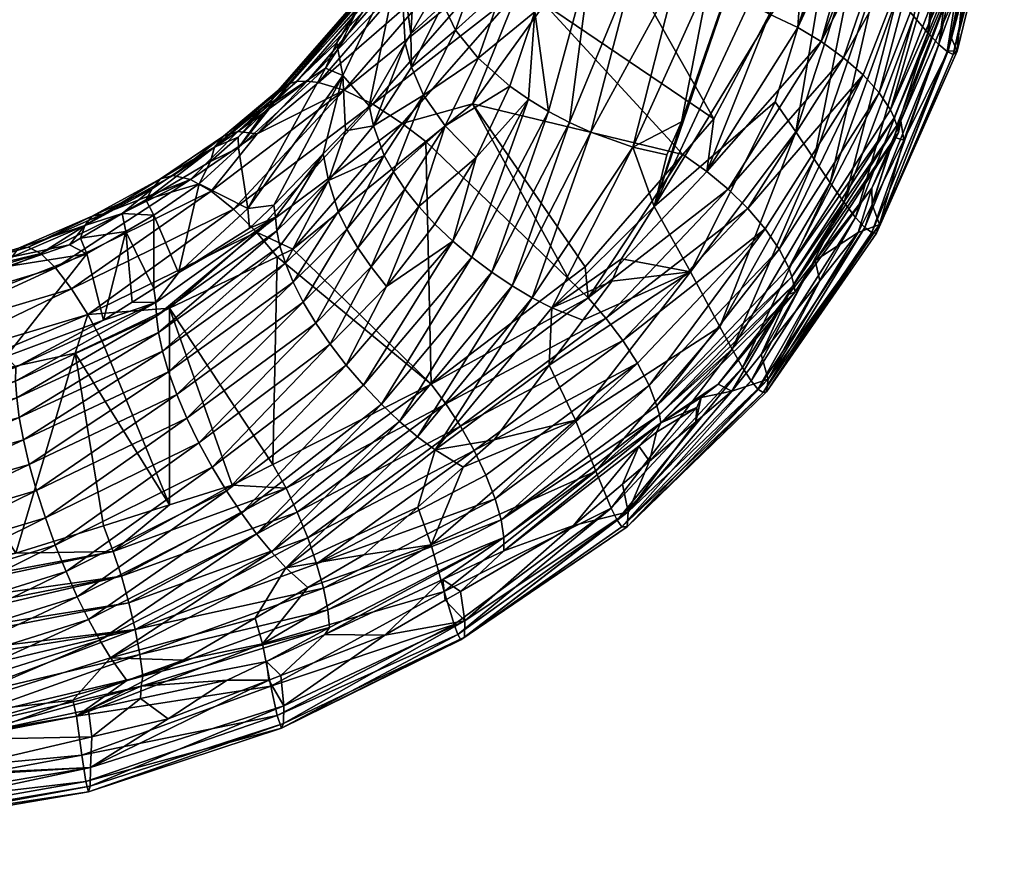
# Model space of a CAD drawing. Extents: x -0.025 to 0.025, y -0.183 to 0.024.
# Tile 6 of 256: x 0.008 to 0.019, y -0.183 to -0.174. Entities that reach past the tile are written whole.
import ezdxf

# ---------------------------------------------------------------- set-up
doc = ezdxf.new("R2010")
doc.units = 0
doc.layers.add('mesh', color=7, linetype='CONTINUOUS')

msp = doc.modelspace()

# ---------------------------------------------------------------- meshes
at = {"layer": 'mesh'}
mesh = msp.add_polyface(dxfattribs=at)
corners = [(0.01691, -0.172605, 0.161832), (0.016282, -0.174657, 0.16297), (0.016506, -0.174985, 0.163371), (0.016304, -0.171884, 0.161132), (0.015703, -0.172611, 0.161415), (0.015567, -0.173308, 0.161831), (0.015261, -0.174876, 0.162768), (0.015779, -0.17142, 0.160748), (0.017173, -0.172935, 0.162229), (0.016706, -0.175281, 0.1638), (0.016882, -0.175539, 0.164256), (0.017615, -0.173504, 0.163114), (0.017408, -0.173236, 0.162657), (0.017032, -0.175753, 0.164733), (0.017685, -0.168702, 0.160099), (0.017793, -0.17373, 0.163597), (0.015208, -0.173278, 0.161765), (0.014045, -0.174882, 0.162853), (0.014747, -0.173183, 0.161777), (0.014286, -0.173033, 0.161883), (0.014277, -0.174988, 0.162839), (0.014734, -0.175151, 0.162883), (0.016528, -0.173851, 0.169858), (0.016222, -0.173703, 0.169839), (0.016582, -0.173029, 0.169457), (0.017948, -0.172548, 0.168588), (0.017241, -0.174366, 0.169597), (0.017027, -0.174178, 0.169736), (0.01554, -0.175417, 0.170762), (0.016784, -0.174003, 0.169823), (0.015613, -0.174842, 0.170486), (0.015769, -0.175607, 0.17075), (0.017294, -0.172188, 0.168896), (0.017453, -0.172263, 0.168845), (0.017181, -0.172151, 0.168904), (0.01691, -0.17206, 0.168924), (0.01441, -0.172715, 0.169496), (0.014715, -0.171899, 0.169048), (0.013771, -0.173597, 0.170005), (0.015276, -0.17523, 0.170717), (0.014383, -0.171799, 0.16898), (0.014967, -0.175796, 0.163356), (0.01662, -0.172254, 0.161467), (0.014925, -0.17134, 0.160774), (0.0147, -0.171301, 0.160813), (0.015373, -0.1714, 0.160727), (0.015232, -0.171392, 0.16072), (0.014472, -0.171232, 0.160909), (0.017648, -0.172355, 0.168782)]
mesh.append_faces([[corners[k] for k in face] for face in [(0, 1, 2, 2), (3, 4, 5, 5), (6, 3, 5, 5), (3, 7, 4, 4), (8, 2, 9, 9), (8, 0, 2, 2), (10, 11, 12, 12), (10, 13, 11, 11), (12, 8, 9, 9), (14, 8, 12, 12), (15, 11, 13, 13), (16, 5, 4, 4), (17, 18, 19, 19), (20, 18, 17, 17), (20, 16, 18, 18), (21, 16, 20, 20), (21, 5, 16, 16), (6, 5, 21, 21), (22, 23, 24, 24), (25, 26, 27, 27), (28, 22, 29, 29), (28, 23, 22, 22), (28, 30, 23, 23), (31, 29, 27, 27), (31, 28, 29, 29), (29, 32, 33, 33), (22, 32, 29, 29), (22, 34, 32, 32), (24, 34, 22, 22), (24, 35, 34, 34), (23, 36, 37, 37), (30, 36, 23, 23), (30, 38, 36, 36), (39, 38, 30, 30), (37, 24, 23, 23), (37, 35, 24, 24), (40, 37, 36, 36), (6, 41, 3, 3), (41, 42, 3, 3), (41, 0, 42, 42), (41, 1, 0, 0), (18, 43, 44, 44), (45, 16, 4, 4), (45, 46, 16, 16), (16, 43, 18, 18), (46, 43, 16, 16), (18, 47, 19, 19), (44, 47, 18, 18), (27, 29, 48, 48), (29, 33, 48, 48)]])
mesh = msp.add_polyface(dxfattribs=at)
corners = [(0.018748, -0.172109, 0.165552), (0.018725, -0.17199, 0.166435), (0.018759, -0.171685, 0.166275), (0.018319, -0.173523, 0.16727), (0.018263, -0.174107, 0.16662), (0.018201, -0.173967, 0.167512), (0.018165, -0.174102, 0.167585), (0.018218, -0.174144, 0.165633), (0.018681, -0.17209, 0.164549), (0.018154, -0.17411, 0.165125), (0.0185, -0.171938, 0.163516), (0.017385, -0.176087, 0.166727), (0.017416, -0.175992, 0.167684), (0.017942, -0.173909, 0.1641), (0.017793, -0.17373, 0.163597), (0.017157, -0.175916, 0.165229), (0.018201, -0.171607, 0.162493), (0.018366, -0.171797, 0.162999), (0.018062, -0.174034, 0.164612), (0.017408, -0.173236, 0.162657), (0.017615, -0.173504, 0.163114), (0.018006, -0.171373, 0.162009), (0.017334, -0.176078, 0.166233), (0.018381, -0.173177, 0.167668), (0.018321, -0.173315, 0.167744), (0.018732, -0.171472, 0.166753), (0.017683, -0.175075, 0.168139), (0.01765, -0.174865, 0.168613), (0.017846, -0.170309, 0.167811), (0.017453, -0.172263, 0.168845), (0.017294, -0.172188, 0.168896), (0.018776, -0.170964, 0.166806), (0.018342, -0.173032, 0.167913), (0.018326, -0.172972, 0.168015), (0.01826, -0.172876, 0.168155), (0.018689, -0.170819, 0.167058), (0.017536, -0.174746, 0.169197), (0.017578, -0.174833, 0.169081), (0.017607, -0.174916, 0.168961), (0.017413, -0.174559, 0.169414), (0.017241, -0.174366, 0.169597), (0.017948, -0.172548, 0.168588), (0.018353, -0.170535, 0.16751), (0.017648, -0.172355, 0.168782), (0.018129, -0.172713, 0.168384), (0.017027, -0.174178, 0.169736)]
mesh.append_faces([[corners[k] for k in face] for face in [(0, 1, 2, 2), (0, 3, 1, 1), (4, 3, 0, 0), (4, 5, 3, 3), (6, 5, 4, 4), (0, 7, 4, 4), (0, 8, 7, 7), (9, 8, 10, 10), (9, 7, 8, 8), (11, 7, 9, 9), (11, 4, 7, 7), (12, 6, 4, 4), (13, 14, 15, 15), (16, 14, 13, 13), (17, 13, 18, 18), (17, 16, 13, 13), (19, 20, 21, 21), (16, 20, 14, 14), (16, 21, 20, 20), (18, 10, 17, 17), (18, 9, 10, 10), (22, 9, 18, 18), (23, 3, 24, 24), (23, 1, 3, 3), (25, 1, 23, 23), (25, 2, 1, 1), (24, 6, 26, 26), (24, 5, 6, 6), (3, 5, 24, 24), (26, 27, 24, 24), (28, 29, 30, 30), (31, 25, 23, 23), (31, 32, 33, 33), (23, 32, 31, 31), (33, 34, 35, 35), (32, 23, 24, 24), (27, 32, 24, 24), (33, 36, 34, 34), (33, 37, 36, 36), (32, 37, 33, 33), (32, 38, 37, 37), (27, 38, 32, 32), (39, 40, 41, 41), (42, 41, 43, 43), (42, 44, 41, 41), (35, 34, 44, 44), (45, 43, 41, 41), (39, 41, 44, 44), (36, 44, 34, 34), (36, 39, 44, 44)]])
mesh = msp.add_polyface(dxfattribs=at)
corners = [(0.011911, -0.174919, 0.164906), (0.012028, -0.175241, 0.164534), (0.012454, -0.174585, 0.164103), (0.012668, -0.173594, 0.164025), (0.012617, -0.173393, 0.164406), (0.012316, -0.173917, 0.164762), (0.012931, -0.172871, 0.163567), (0.012837, -0.172629, 0.163925), (0.012809, -0.172729, 0.163988), (0.013049, -0.174184, 0.163319), (0.013395, -0.174487, 0.163057), (0.013668, -0.17368, 0.162579), (0.01269, -0.17492, 0.163776), (0.013072, -0.173135, 0.163194), (0.013266, -0.172351, 0.162723), (0.013516, -0.172601, 0.162375), (0.012326, -0.174282, 0.164474), (0.012257, -0.174019, 0.164831), (0.012804, -0.173878, 0.163653), (0.01332, -0.173412, 0.162854), (0.013864, -0.172834, 0.162087), (0.014286, -0.173033, 0.161883), (0.013599, -0.17463, 0.162962), (0.013817, -0.174763, 0.162894), (0.014045, -0.174882, 0.162853), (0.012381, -0.172793, 0.166672), (0.015276, -0.17523, 0.170717), (0.012989, -0.174678, 0.170628), (0.013771, -0.173597, 0.170005), (0.012032, -0.173253, 0.168504), (0.012894, -0.171796, 0.167892), (0.012139, -0.173209, 0.168709), (0.011945, -0.173311, 0.168297), (0.012778, -0.171859, 0.167692), (0.012568, -0.172107, 0.167089), (0.012615, -0.172017, 0.167287), (0.011832, -0.173464, 0.167894), (0.011805, -0.173555, 0.167703), (0.013483, -0.173453, 0.16991), (0.012221, -0.174892, 0.170754), (0.014383, -0.171799, 0.16898), (0.01441, -0.172715, 0.169496), (0.01241, -0.173172, 0.169101), (0.013558, -0.171684, 0.168584), (0.012741, -0.173205, 0.169445), (0.011904, -0.174685, 0.170529), (0.013108, -0.173303, 0.169718), (0.011593, -0.174531, 0.170228), (0.013966, -0.171716, 0.168825), (0.012201, -0.173065, 0.166843), (0.012434, -0.172528, 0.16687), (0.012204, -0.1729, 0.167095)]
mesh.append_faces([[corners[k] for k in face] for face in [(0, 1, 2, 2), (3, 4, 5, 5), (6, 7, 8, 8), (9, 10, 11, 11), (9, 12, 10, 10), (2, 12, 9, 9), (3, 8, 4, 4), (3, 6, 8, 8), (13, 6, 3, 3), (13, 14, 6, 6), (15, 14, 13, 13), (16, 5, 17, 17), (16, 3, 5, 5), (18, 3, 16, 16), (18, 13, 3, 3), (19, 13, 18, 18), (19, 15, 13, 13), (20, 15, 19, 19), (0, 16, 17, 17), (2, 16, 0, 0), (2, 18, 16, 16), (9, 18, 2, 2), (9, 19, 18, 18), (11, 19, 9, 9), (11, 20, 19, 19), (21, 20, 11, 11), (22, 11, 10, 10), (23, 11, 22, 22), (23, 21, 11, 11), (24, 21, 23, 23), (25, 5, 4, 4), (26, 27, 28, 28), (29, 30, 31, 31), (32, 33, 29, 29), (34, 35, 36, 36), (36, 37, 34, 34), (38, 27, 39, 39), (38, 28, 27, 27), (40, 28, 38, 38), (40, 41, 28, 28), (42, 43, 44, 44), (45, 38, 39, 39), (46, 38, 45, 45), (46, 40, 38, 38), (44, 46, 47, 47), (44, 48, 46, 46), (49, 5, 25, 25), (49, 17, 5, 5), (49, 50, 51, 51), (25, 50, 49, 49)]])
mesh = msp.add_polyface(dxfattribs=at)
corners = [(0.011605, -0.174972, 0.16549), (0.011911, -0.174919, 0.164906), (0.011865, -0.174701, 0.165294), (0.012257, -0.174019, 0.164831), (0.011577, -0.174371, 0.166884), (0.010437, -0.175041, 0.168435), (0.01072, -0.17477, 0.16826), (0.010775, -0.174721, 0.168439), (0.010831, -0.174665, 0.168192), (0.012204, -0.1729, 0.167095), (0.011805, -0.173555, 0.167703), (0.011756, -0.173622, 0.167532), (0.012543, -0.172203, 0.166897), (0.010984, -0.174463, 0.169245), (0.011078, -0.174438, 0.169455), (0.010435, -0.174979, 0.169796), (0.012139, -0.173209, 0.168709), (0.012032, -0.173253, 0.168504), (0.010278, -0.17503, 0.169372), (0.010907, -0.174505, 0.169035), (0.011945, -0.173311, 0.168297), (0.010803, -0.174636, 0.168629), (0.010847, -0.174564, 0.168829), (0.010181, -0.175151, 0.168965), (0.011878, -0.173382, 0.168093), (0.011832, -0.173464, 0.167894), (0.012615, -0.172017, 0.167287), (0.012741, -0.173205, 0.169445), (0.011593, -0.174531, 0.170228), (0.011311, -0.174446, 0.169862), (0.01241, -0.173172, 0.169101), (0.012685, -0.171933, 0.16749), (0.012266, -0.173182, 0.16891), (0.011188, -0.174432, 0.169662), (0.010646, -0.175006, 0.170209), (0.013108, -0.173303, 0.169718), (0.011904, -0.174685, 0.170529), (0.011524, -0.174086, 0.167486), (0.012201, -0.173065, 0.166843), (0.011388, -0.174292, 0.167615), (0.010442, -0.17516, 0.168139), (0.011513, -0.174014, 0.16777)]
mesh.append_faces([[corners[k] for k in face] for face in [(0, 1, 2, 2), (1, 3, 2, 2), (2, 4, 0, 0), (5, 6, 7, 7), (6, 8, 7, 7), (9, 10, 11, 11), (9, 12, 10, 10), (13, 14, 15, 15), (13, 16, 14, 14), (17, 16, 13, 13), (18, 13, 15, 15), (19, 13, 18, 18), (19, 17, 13, 13), (20, 17, 19, 19), (21, 22, 23, 23), (21, 24, 22, 22), (25, 24, 21, 21), (25, 26, 24, 24), (25, 7, 10, 10), (21, 7, 25, 25), (21, 5, 7, 7), (23, 5, 21, 21), (27, 28, 29, 29), (30, 27, 29, 29), (22, 19, 23, 23), (22, 20, 19, 19), (24, 20, 22, 22), (24, 31, 20, 20), (32, 14, 16, 16), (33, 14, 32, 32), (33, 15, 14, 14), (34, 15, 33, 33), (28, 35, 36, 36), (30, 33, 32, 32), (29, 33, 30, 30), (29, 34, 33, 33), (28, 34, 29, 29), (37, 4, 38, 38), (2, 38, 4, 4), (3, 38, 2, 2), (4, 37, 39, 39), (39, 8, 40, 40), (39, 41, 8, 8), (37, 41, 39, 39), (37, 11, 41, 41), (38, 11, 37, 37), (38, 9, 11, 11), (10, 41, 11, 11), (7, 41, 10, 10), (7, 8, 41, 41)]])
mesh = msp.add_polyface(dxfattribs=at)
corners = [(0.017416, -0.175992, 0.167684), (0.017336, -0.175774, 0.168537), (0.017683, -0.175075, 0.168139), (0.017185, -0.176079, 0.168711), (0.015359, -0.176506, 0.164086), (0.016506, -0.174985, 0.163371), (0.016282, -0.174657, 0.16297), (0.01568, -0.177105, 0.164915), (0.016706, -0.175281, 0.1638), (0.018263, -0.174107, 0.16662), (0.017385, -0.176087, 0.166727), (0.018165, -0.174102, 0.167585), (0.017258, -0.176023, 0.165732), (0.017157, -0.175916, 0.165229), (0.016094, -0.177783, 0.166809), (0.017942, -0.173909, 0.1641), (0.017334, -0.176078, 0.166233), (0.01615, -0.17782, 0.167295), (0.018062, -0.174034, 0.164612), (0.015926, -0.177547, 0.165834), (0.017032, -0.175753, 0.164733), (0.016882, -0.175539, 0.164256), (0.01602, -0.177693, 0.166319), (0.015813, -0.177349, 0.165365), (0.017408, -0.173236, 0.162657), (0.017793, -0.17373, 0.163597), (0.018154, -0.17411, 0.165125), (0.016187, -0.177811, 0.167774), (0.016207, -0.177675, 0.168693), (0.016767, -0.176606, 0.169025), (0.017573, -0.175044, 0.168713), (0.01765, -0.174865, 0.168613), (0.017333, -0.175598, 0.169023), (0.016718, -0.176382, 0.169488), (0.016131, -0.177405, 0.169502), (0.016428, -0.176752, 0.169707), (0.015022, -0.178061, 0.170989), (0.016464, -0.17656, 0.17008), (0.016487, -0.176647, 0.169963), (0.016499, -0.176726, 0.169845), (0.017607, -0.174916, 0.168961), (0.017578, -0.174833, 0.169081), (0.017623, -0.174993, 0.168839), (0.01643, -0.176465, 0.170192), (0.017536, -0.174746, 0.169197), (0.017241, -0.174366, 0.169597), (0.016174, -0.17604, 0.170565), (0.015985, -0.175818, 0.170685), (0.017027, -0.174178, 0.169736), (0.015769, -0.175607, 0.17075), (0.016325, -0.17626, 0.170398), (0.017413, -0.174559, 0.169414)]
mesh.append_faces([[corners[k] for k in face] for face in [(0, 1, 2, 2), (0, 3, 1, 1), (4, 5, 6, 6), (7, 8, 5, 5), (0, 9, 10, 10), (2, 11, 0, 0), (12, 13, 14, 14), (15, 13, 12, 12), (16, 12, 17, 17), (18, 12, 16, 16), (18, 15, 12, 12), (19, 20, 21, 21), (19, 22, 20, 20), (21, 23, 19, 19), (21, 8, 23, 23), (24, 8, 21, 21), (13, 20, 22, 22), (25, 20, 13, 13), (16, 10, 26, 26), (27, 10, 16, 16), (27, 0, 10, 10), (28, 3, 0, 0), (29, 3, 28, 28), (2, 30, 31, 31), (1, 30, 2, 2), (1, 32, 30, 30), (3, 32, 1, 1), (3, 33, 32, 32), (29, 33, 3, 3), (34, 33, 29, 29), (34, 35, 33, 33), (36, 37, 38, 38), (39, 33, 35, 35), (32, 33, 39, 39), (40, 37, 41, 41), (40, 38, 37, 37), (42, 38, 40, 40), (43, 41, 37, 37), (44, 41, 43, 43), (31, 42, 40, 40), (30, 42, 31, 31), (45, 46, 47, 47), (48, 47, 49, 49), (48, 45, 47, 47), (42, 39, 38, 38), (42, 32, 39, 39), (30, 32, 42, 42), (50, 45, 51, 51), (50, 46, 45, 45), (43, 51, 44, 44), (43, 50, 51, 51)]])
mesh = msp.add_polyface(dxfattribs=at)
corners = [(0.009543, -0.17684, 0.166602), (0.009519, -0.17669, 0.166766), (0.009286, -0.176837, 0.166879), (0.011147, -0.176836, 0.165021), (0.009769, -0.177841, 0.16571), (0.009879, -0.1781, 0.165603), (0.011037, -0.176618, 0.165166), (0.009681, -0.177595, 0.165849), (0.010952, -0.176414, 0.165332), (0.009615, -0.177369, 0.166015), (0.010893, -0.176227, 0.165515), (0.009571, -0.177167, 0.1662), (0.010858, -0.17606, 0.165708), (0.009548, -0.17699, 0.166398), (0.010846, -0.175914, 0.165906), (0.00979, -0.176519, 0.166634), (0.009521, -0.175891, 0.168557), (0.010014, -0.175551, 0.168375), (0.010544, -0.175817, 0.166757), (0.010864, -0.176343, 0.171644), (0.010816, -0.178602, 0.172819), (0.009692, -0.176902, 0.172006), (0.009432, -0.175724, 0.168898), (0.010636, -0.176077, 0.17148), (0.009919, -0.175502, 0.170524), (0.009732, -0.175458, 0.170106), (0.010435, -0.174979, 0.169796), (0.010181, -0.175151, 0.168965), (0.009502, -0.175605, 0.169272), (0.009592, -0.175495, 0.169679), (0.010278, -0.17503, 0.169372), (0.011033, -0.176262, 0.171591), (0.008971, -0.175877, 0.170384), (0.010907, -0.174505, 0.169035), (0.010646, -0.175006, 0.170209), (0.010143, -0.175629, 0.170906), (0.008451, -0.176463, 0.171449), (0.008803, -0.17697, 0.172055), (0.010387, -0.175826, 0.17123), (0.011593, -0.174531, 0.170228), (0.008626, -0.176691, 0.171787), (0.010562, -0.176033, 0.166259), (0.010825, -0.175782, 0.166076), (0.011388, -0.174292, 0.167615), (0.010442, -0.17516, 0.168139), (0.010136, -0.175308, 0.16861), (0.010437, -0.175041, 0.168435), (0.01072, -0.17477, 0.16826), (0.010831, -0.174665, 0.168192)]
mesh.append_faces([[corners[k] for k in face] for face in [(0, 1, 2, 2), (3, 4, 5, 5), (6, 4, 3, 3), (6, 7, 4, 4), (8, 7, 6, 6), (8, 9, 7, 7), (10, 9, 8, 8), (10, 11, 9, 9), (12, 11, 10, 10), (12, 13, 11, 11), (14, 13, 12, 12), (14, 0, 13, 13), (15, 0, 14, 14), (15, 1, 0, 0), (15, 16, 1, 1), (15, 17, 16, 16), (18, 17, 15, 15), (19, 20, 21, 21), (17, 22, 16, 16), (23, 19, 21, 21), (24, 25, 26, 26), (22, 27, 28, 28), (27, 29, 28, 28), (30, 26, 25, 25), (23, 31, 19, 19), (32, 25, 24, 24), (29, 30, 25, 25), (27, 30, 29, 29), (27, 33, 30, 30), (34, 24, 26, 26), (35, 24, 34, 34), (35, 36, 24, 24), (37, 23, 21, 21), (38, 23, 37, 37), (39, 35, 34, 34), (38, 40, 35, 35), (37, 40, 38, 38), (14, 41, 15, 15), (14, 42, 41, 41), (41, 18, 15, 15), (18, 43, 44, 44), (18, 44, 17, 17), (18, 41, 42, 42), (17, 45, 22, 22), (44, 45, 17, 17), (44, 46, 45, 45), (44, 47, 46, 46), (48, 47, 44, 44), (45, 27, 22, 22), (27, 45, 46, 46)]])
mesh = msp.add_polyface(dxfattribs=at)
corners = [(0.01174, -0.176245, 0.164628), (0.011147, -0.176836, 0.165021), (0.011282, -0.177064, 0.164903), (0.012774, -0.176173, 0.163907), (0.01258, -0.175988, 0.163981), (0.012051, -0.176665, 0.164411), (0.011605, -0.174972, 0.16549), (0.011422, -0.175512, 0.165317), (0.011911, -0.174919, 0.164906), (0.011362, -0.175224, 0.165672), (0.0132, -0.176512, 0.163852), (0.011997, -0.177946, 0.164766), (0.012195, -0.178133, 0.164814), (0.012982, -0.176349, 0.163864), (0.011801, -0.177741, 0.164748), (0.011613, -0.177522, 0.164765), (0.011438, -0.177294, 0.164817), (0.010846, -0.175914, 0.165906), (0.010825, -0.175782, 0.166076), (0.010858, -0.17606, 0.165708), (0.010893, -0.176227, 0.165515), (0.010952, -0.176414, 0.165332), (0.012028, -0.175241, 0.164534), (0.011528, -0.17585, 0.164944), (0.011884, -0.176454, 0.164505), (0.012127, -0.17542, 0.164365), (0.012253, -0.175607, 0.164213), (0.01269, -0.17492, 0.163776), (0.011621, -0.176042, 0.164776), (0.011037, -0.176618, 0.165166), (0.012454, -0.174585, 0.164103), (0.012405, -0.175798, 0.164084), (0.010009, -0.178367, 0.165532), (0.009879, -0.1781, 0.165603), (0.011577, -0.174371, 0.166884), (0.011388, -0.174292, 0.167615), (0.010544, -0.175817, 0.166757), (0.011033, -0.176262, 0.171591), (0.01254, -0.177728, 0.172243), (0.010864, -0.176343, 0.171644), (0.01248, -0.17509, 0.170878), (0.012221, -0.174892, 0.170754), (0.012989, -0.174678, 0.170628), (0.010636, -0.176077, 0.17148), (0.011904, -0.174685, 0.170529), (0.010387, -0.175826, 0.17123), (0.011593, -0.174531, 0.170228), (0.010143, -0.175629, 0.170906)]
mesh.append_faces([[corners[k] for k in face] for face in [(0, 1, 2, 2), (3, 4, 5, 5), (6, 7, 8, 8), (9, 7, 6, 6), (10, 11, 12, 12), (13, 14, 11, 11), (3, 15, 14, 14), (5, 15, 3, 3), (5, 16, 15, 15), (17, 9, 18, 18), (19, 9, 17, 17), (19, 7, 9, 9), (20, 7, 19, 19), (20, 21, 7, 7), (7, 22, 8, 8), (7, 23, 22, 22), (21, 23, 7, 7), (24, 2, 16, 16), (25, 26, 27, 27), (25, 0, 26, 26), (28, 0, 25, 25), (28, 1, 0, 0), (29, 1, 28, 28), (30, 25, 27, 27), (22, 25, 30, 30), (22, 28, 25, 25), (23, 28, 22, 22), (23, 29, 28, 28), (21, 29, 23, 23), (5, 24, 16, 16), (5, 31, 24, 24), (4, 31, 5, 5), (24, 0, 2, 2), (24, 26, 0, 0), (31, 26, 24, 24), (31, 27, 26, 26), (2, 32, 16, 16), (1, 33, 2, 2), (34, 35, 36, 36), (34, 9, 6, 6), (34, 18, 9, 9), (36, 18, 34, 34), (37, 38, 39, 39), (37, 40, 38, 38), (41, 40, 37, 37), (41, 42, 40, 40), (43, 41, 37, 37), (44, 41, 43, 43), (45, 44, 43, 43), (46, 44, 45, 45), (45, 47, 46, 46)]])
mesh = msp.add_polyface(dxfattribs=at)
corners = [(0.015359, -0.176506, 0.164086), (0.014503, -0.176607, 0.163861), (0.014189, -0.177031, 0.164143), (0.014609, -0.176364, 0.163707), (0.013824, -0.177523, 0.16447), (0.01568, -0.177105, 0.164915), (0.016506, -0.174985, 0.163371), (0.015813, -0.177349, 0.165365), (0.016706, -0.175281, 0.1638), (0.014734, -0.175151, 0.162883), (0.015103, -0.175235, 0.162995), (0.015261, -0.174876, 0.162768), (0.013852, -0.176898, 0.163977), (0.0132, -0.176512, 0.163852), (0.012195, -0.178133, 0.164814), (0.01342, -0.176659, 0.163868), (0.012982, -0.176349, 0.163864), (0.011997, -0.177946, 0.164766), (0.012774, -0.176173, 0.163907), (0.011801, -0.177741, 0.164748), (0.01258, -0.175988, 0.163981), (0.013029, -0.175263, 0.163529), (0.012405, -0.175798, 0.164084), (0.013599, -0.17463, 0.162962), (0.013817, -0.174763, 0.162894), (0.014045, -0.174882, 0.162853), (0.014277, -0.174988, 0.162839), (0.013639, -0.176788, 0.163911), (0.01269, -0.17492, 0.163776), (0.013395, -0.174487, 0.163057), (0.014246, -0.176791, 0.17159), (0.014038, -0.176586, 0.171528), (0.014215, -0.176451, 0.171444), (0.01254, -0.177728, 0.172243), (0.016174, -0.17604, 0.170565), (0.014784, -0.177502, 0.171449), (0.014625, -0.177254, 0.171551), (0.015985, -0.175818, 0.170685), (0.014441, -0.177012, 0.171598), (0.015769, -0.175607, 0.17075), (0.015276, -0.17523, 0.170717), (0.015613, -0.174842, 0.170486), (0.01554, -0.175417, 0.170762), (0.01491, -0.177743, 0.171294), (0.016325, -0.17626, 0.170398), (0.014995, -0.177963, 0.171098), (0.01643, -0.176465, 0.170192), (0.012989, -0.174678, 0.170628), (0.01248, -0.17509, 0.170878), (0.014967, -0.175796, 0.163356), (0.016282, -0.174657, 0.16297)]
mesh.append_faces([[corners[k] for k in face] for face in [(0, 1, 2, 2), (0, 3, 1, 1), (2, 4, 0, 0), (5, 6, 0, 0), (7, 8, 5, 5), (9, 10, 11, 11), (1, 12, 2, 2), (1, 3, 12, 12), (13, 14, 15, 15), (16, 17, 13, 13), (18, 19, 16, 16), (20, 21, 22, 22), (18, 21, 20, 20), (18, 23, 21, 21), (16, 23, 18, 18), (16, 24, 23, 23), (13, 24, 16, 16), (13, 25, 24, 24), (15, 25, 13, 13), (15, 26, 25, 25), (27, 26, 15, 15), (27, 9, 26, 26), (12, 9, 27, 27), (21, 28, 22, 22), (21, 29, 28, 28), (23, 29, 21, 21), (30, 31, 32, 32), (30, 33, 31, 31), (34, 35, 36, 36), (37, 36, 38, 38), (37, 34, 36, 36), (39, 38, 30, 30), (39, 37, 38, 38), (40, 41, 42, 42), (30, 42, 39, 39), (30, 40, 42, 42), (32, 40, 30, 30), (43, 34, 44, 44), (43, 35, 34, 34), (45, 44, 46, 46), (32, 47, 40, 40), (31, 47, 32, 32), (31, 48, 47, 47), (33, 48, 31, 31), (10, 49, 11, 11), (49, 3, 0, 0), (0, 50, 49, 49), (9, 49, 10, 10), (12, 49, 9, 9), (3, 49, 12, 12)]])
mesh = msp.add_polyface(dxfattribs=at)
corners = [(0.008972, -0.177034, 0.167032), (0.009543, -0.17684, 0.166602), (0.009286, -0.176837, 0.166879), (0.009681, -0.177595, 0.165849), (0.008165, -0.178602, 0.166261), (0.009769, -0.177841, 0.16571), (0.008102, -0.178335, 0.166397), (0.009615, -0.177369, 0.166015), (0.008056, -0.178092, 0.166563), (0.009571, -0.177167, 0.1662), (0.008028, -0.177878, 0.166751), (0.009548, -0.17699, 0.166398), (0.008016, -0.177695, 0.166955), (0.008017, -0.177544, 0.167165), (0.008955, -0.177254, 0.172234), (0.009691, -0.179041, 0.173118), (0.008664, -0.177393, 0.172324), (0.008972, -0.179268, 0.173277), (0.008792, -0.17631, 0.168784), (0.008603, -0.176212, 0.169238), (0.007924, -0.17645, 0.169417), (0.008722, -0.176142, 0.169189), (0.009521, -0.175891, 0.168557), (0.009432, -0.175724, 0.168898), (0.009176, -0.175874, 0.169003), (0.008803, -0.17697, 0.172055), (0.008289, -0.176308, 0.171056), (0.008152, -0.176237, 0.170631), (0.008971, -0.175877, 0.170384), (0.007977, -0.176343, 0.169792), (0.008768, -0.176002, 0.169547), (0.009502, -0.175605, 0.169272), (0.008848, -0.175902, 0.169956), (0.008047, -0.176251, 0.170201), (0.009592, -0.175495, 0.169679), (0.006878, -0.17778, 0.172603), (0.009919, -0.175502, 0.170524), (0.008451, -0.176463, 0.171449), (0.009732, -0.175458, 0.170106), (0.008626, -0.176691, 0.171787), (0.010143, -0.175629, 0.170906), (0.006696, -0.177269, 0.172186), (0.009692, -0.176902, 0.172006), (0.006807, -0.177565, 0.172465), (0.007913, -0.177429, 0.16736), (0.007822, -0.17669, 0.168991), (0.009215, -0.176067, 0.168653), (0.009519, -0.17669, 0.166766)]
mesh.append_faces([[corners[k] for k in face] for face in [(0, 1, 2, 2), (3, 4, 5, 5), (3, 6, 4, 4), (7, 6, 3, 3), (7, 8, 6, 6), (9, 8, 7, 7), (9, 10, 8, 8), (11, 10, 9, 9), (11, 12, 10, 10), (1, 12, 11, 11), (1, 13, 12, 12), (0, 13, 1, 1), (14, 15, 16, 16), (15, 17, 16, 16), (18, 19, 20, 20), (21, 19, 18, 18), (22, 23, 24, 24), (25, 14, 16, 16), (26, 27, 28, 28), (19, 29, 20, 20), (19, 30, 29, 29), (21, 30, 19, 19), (24, 30, 21, 21), (24, 31, 30, 30), (23, 31, 24, 24), (32, 27, 33, 33), (32, 28, 27, 27), (34, 28, 32, 32), (30, 33, 29, 29), (30, 32, 33, 33), (31, 32, 30, 30), (31, 34, 32, 32), (35, 25, 16, 16), (26, 36, 37, 37), (28, 36, 26, 26), (34, 38, 28, 28), (39, 37, 40, 40), (39, 41, 37, 37), (25, 42, 14, 14), (25, 43, 39, 39), (0, 44, 13, 13), (44, 18, 45, 45), (0, 18, 44, 44), (0, 46, 18, 18), (2, 46, 0, 0), (47, 46, 2, 2), (47, 22, 46, 46), (46, 21, 18, 18), (46, 24, 21, 21), (18, 20, 45, 45), (22, 24, 46, 46)]])
mesh = msp.add_polyface(dxfattribs=at)
corners = [(0.016207, -0.177675, 0.168693), (0.016131, -0.177405, 0.169502), (0.016767, -0.176606, 0.169025), (0.015812, -0.177806, 0.169741), (0.014683, -0.179117, 0.169602), (0.01542, -0.178138, 0.169949), (0.014086, -0.179267, 0.170656), (0.014619, -0.178816, 0.170374), (0.015813, -0.177349, 0.165365), (0.014329, -0.178675, 0.165929), (0.014497, -0.179079, 0.166829), (0.01568, -0.177105, 0.164915), (0.014108, -0.178119, 0.165111), (0.015359, -0.176506, 0.164086), (0.013824, -0.177523, 0.16447), (0.017258, -0.176023, 0.165732), (0.016094, -0.177783, 0.166809), (0.01615, -0.17782, 0.167295), (0.017334, -0.176078, 0.166233), (0.016187, -0.177811, 0.167774), (0.014561, -0.179207, 0.167301), (0.01602, -0.177693, 0.166319), (0.015926, -0.177547, 0.165834), (0.014612, -0.17928, 0.167778), (0.014673, -0.179279, 0.168713), (0.017157, -0.175916, 0.165229), (0.017416, -0.175992, 0.167684), (0.016428, -0.176752, 0.169707), (0.015662, -0.17773, 0.170287), (0.015477, -0.177874, 0.170378), (0.014797, -0.178402, 0.170711), (0.015038, -0.178151, 0.170875), (0.014992, -0.178251, 0.170616), (0.016499, -0.176726, 0.169845), (0.014995, -0.177963, 0.171098), (0.016464, -0.17656, 0.17008), (0.015022, -0.178061, 0.170989), (0.01643, -0.176465, 0.170192), (0.013007, -0.178451, 0.172307), (0.014625, -0.177254, 0.171551), (0.014784, -0.177502, 0.171449), (0.016487, -0.176647, 0.169963), (0.013235, -0.178975, 0.172072), (0.01491, -0.177743, 0.171294), (0.016325, -0.17626, 0.170398), (0.0133, -0.179204, 0.171883), (0.014914, -0.178566, 0.170217), (0.01543, -0.177983, 0.170366)]
mesh.append_faces([[corners[k] for k in face] for face in [(0, 1, 2, 2), (0, 3, 1, 1), (4, 3, 0, 0), (4, 5, 3, 3), (6, 7, 4, 4), (8, 9, 10, 10), (11, 9, 8, 8), (11, 12, 9, 9), (13, 12, 11, 11), (13, 14, 12, 12), (15, 16, 17, 17), (18, 17, 19, 19), (20, 21, 22, 22), (20, 23, 21, 21), (22, 10, 20, 20), (22, 8, 10, 10), (17, 24, 19, 19), (17, 23, 24, 24), (16, 23, 17, 17), (16, 21, 23, 23), (25, 21, 16, 16), (0, 24, 4, 4), (0, 19, 24, 24), (0, 26, 19, 19), (3, 27, 1, 1), (3, 28, 27, 27), (29, 28, 3, 3), (30, 7, 6, 6), (3, 5, 29, 29), (31, 32, 30, 30), (31, 28, 29, 29), (33, 28, 31, 31), (33, 27, 28, 28), (34, 35, 36, 36), (37, 35, 34, 34), (38, 39, 40, 40), (41, 31, 36, 36), (41, 33, 31, 31), (42, 40, 43, 43), (34, 43, 44, 44), (45, 43, 34, 34), (46, 5, 4, 4), (4, 7, 46, 46), (46, 47, 5, 5), (30, 46, 7, 7), (32, 46, 30, 30), (47, 46, 32, 32), (29, 5, 47, 47), (47, 32, 31, 31), (31, 29, 47, 47)]])
mesh = msp.add_polyface(dxfattribs=at)
corners = [(0.00656, -0.177825, 0.167689), (0.006328, -0.177868, 0.167726), (0.006333, -0.178019, 0.167567), (0.004549, -0.178203, 0.168009), (0.008028, -0.177878, 0.166751), (0.006352, -0.178576, 0.16695), (0.008056, -0.178092, 0.166563), (0.006335, -0.178356, 0.167142), (0.008016, -0.177695, 0.166955), (0.006329, -0.17817, 0.167351), (0.008017, -0.177544, 0.167165), (0.00715, -0.177714, 0.167596), (0.008664, -0.177393, 0.172324), (0.008019, -0.179568, 0.173489), (0.006878, -0.17778, 0.172603), (0.006278, -0.176843, 0.170172), (0.006764, -0.176857, 0.169722), (0.007805, -0.176492, 0.169448), (0.006449, -0.176913, 0.169768), (0.006243, -0.176949, 0.169798), (0.004367, -0.177279, 0.170069), (0.006484, -0.176853, 0.171441), (0.00446, -0.177098, 0.17126), (0.006396, -0.176765, 0.171013), (0.004418, -0.177091, 0.170832), (0.006326, -0.176764, 0.170581), (0.004387, -0.177162, 0.170426), (0.006586, -0.177025, 0.17184), (0.008451, -0.176463, 0.171449), (0.006696, -0.177269, 0.172186), (0.008289, -0.176308, 0.171056), (0.006807, -0.177565, 0.172465), (0.008626, -0.176691, 0.171787), (0.0047, -0.177918, 0.172714), (0.004731, -0.178074, 0.172841), (0.007977, -0.176343, 0.169792), (0.007924, -0.17645, 0.169417), (0.008047, -0.176251, 0.170201), (0.008152, -0.176237, 0.170631), (0.008803, -0.17697, 0.172055), (0.004761, -0.178238, 0.172935), (0.007913, -0.177429, 0.16736), (0.004542, -0.178462, 0.16759), (0.004548, -0.178659, 0.167391), (0.007822, -0.17669, 0.168991), (0.006475, -0.177148, 0.16924), (0.006829, -0.177078, 0.169202), (0.004505, -0.177163, 0.171645)]
mesh.append_faces([[corners[k] for k in face] for face in [(0, 1, 2, 2), (1, 3, 2, 2), (4, 5, 6, 6), (4, 7, 5, 5), (8, 7, 4, 4), (8, 9, 7, 7), (10, 9, 8, 8), (10, 2, 9, 9), (11, 2, 10, 10), (11, 0, 2, 2), (12, 13, 14, 14), (15, 16, 17, 17), (15, 18, 16, 16), (15, 19, 18, 18), (20, 19, 15, 15), (21, 22, 23, 23), (24, 25, 23, 23), (25, 26, 15, 15), (27, 28, 29, 29), (30, 28, 27, 27), (31, 29, 32, 32), (31, 33, 29, 29), (34, 33, 31, 31), (35, 17, 36, 36), (35, 15, 17, 17), (37, 15, 35, 35), (37, 25, 15, 15), (38, 25, 37, 37), (38, 23, 25, 25), (30, 23, 38, 38), (30, 21, 23, 23), (27, 21, 30, 30), (14, 31, 39, 39), (14, 34, 31, 31), (40, 34, 14, 14), (11, 10, 41, 41), (2, 42, 9, 9), (43, 7, 9, 9), (41, 44, 11, 11), (0, 45, 1, 1), (11, 45, 0, 0), (11, 46, 45, 45), (44, 46, 11, 11), (45, 18, 19, 19), (45, 16, 18, 18), (46, 16, 45, 45), (44, 16, 46, 46), (44, 17, 16, 16), (44, 36, 17, 17), (27, 47, 21, 21)]])
mesh = msp.add_polyface(dxfattribs=at)
corners = [(0.012537, -0.179476, 0.166001), (0.011805, -0.179584, 0.165878), (0.011197, -0.179939, 0.166138), (0.012395, -0.179065, 0.165517), (0.010958, -0.179725, 0.16587), (0.010622, -0.180274, 0.166384), (0.010801, -0.179553, 0.165739), (0.009047, -0.180704, 0.166578), (0.010639, -0.179355, 0.165631), (0.008931, -0.180512, 0.166422), (0.010474, -0.179133, 0.165552), (0.00881, -0.18029, 0.166288), (0.01031, -0.17889, 0.165507), (0.008687, -0.18004, 0.166184), (0.010154, -0.178633, 0.1655), (0.008565, -0.179767, 0.166115), (0.010009, -0.178367, 0.165532), (0.008448, -0.179479, 0.166087), (0.009879, -0.1781, 0.165603), (0.00834, -0.179182, 0.166102), (0.009769, -0.177841, 0.16571), (0.008245, -0.178887, 0.166161), (0.012581, -0.178443, 0.164991), (0.012391, -0.1783, 0.164891), (0.012195, -0.178133, 0.164814), (0.011997, -0.177946, 0.164766), (0.011801, -0.177741, 0.164748), (0.011613, -0.177522, 0.164765), (0.011438, -0.177294, 0.164817), (0.011282, -0.177064, 0.164903), (0.010372, -0.178827, 0.172967), (0.010816, -0.178602, 0.172819), (0.010959, -0.178861, 0.172917), (0.0133, -0.179204, 0.171883), (0.011413, -0.180182, 0.172531), (0.011366, -0.179948, 0.172716), (0.01333, -0.179395, 0.171664), (0.011195, -0.1794, 0.172934), (0.013007, -0.178451, 0.172307), (0.011292, -0.179682, 0.172853), (0.012858, -0.178187, 0.172338), (0.011081, -0.179121, 0.172954), (0.012699, -0.177943, 0.172314), (0.01254, -0.177728, 0.172243), (0.013235, -0.178975, 0.172072), (0.009317, -0.180396, 0.173351), (0.009248, -0.180107, 0.173425), (0.009167, -0.179818, 0.173437), (0.009079, -0.179547, 0.173392), (0.009691, -0.179041, 0.173118), (0.008955, -0.177254, 0.172234), (0.009692, -0.176902, 0.172006), (0.010864, -0.176343, 0.171644)]
mesh.append_faces([[corners[k] for k in face] for face in [(0, 1, 2, 2), (3, 1, 0, 0), (4, 2, 1, 1), (3, 4, 1, 1), (4, 5, 2, 2), (6, 7, 4, 4), (8, 9, 6, 6), (10, 11, 8, 8), (12, 13, 10, 10), (14, 15, 12, 12), (16, 17, 14, 14), (18, 19, 16, 16), (20, 21, 18, 18), (22, 4, 3, 3), (23, 4, 22, 22), (23, 6, 4, 4), (24, 6, 23, 23), (24, 8, 6, 6), (25, 8, 24, 24), (25, 10, 8, 8), (26, 10, 25, 25), (26, 12, 10, 10), (27, 12, 26, 26), (27, 14, 12, 12), (28, 14, 27, 27), (28, 16, 14, 14), (29, 18, 16, 16), (30, 31, 32, 32), (33, 34, 35, 35), (33, 36, 34, 34), (37, 38, 39, 39), (37, 40, 38, 38), (41, 40, 37, 37), (41, 42, 40, 40), (32, 42, 41, 41), (32, 43, 42, 42), (31, 43, 32, 32), (35, 39, 44, 44), (45, 39, 35, 35), (45, 37, 39, 39), (46, 41, 37, 37), (47, 41, 46, 46), (47, 32, 41, 41), (48, 32, 47, 47), (48, 30, 32, 32), (49, 30, 48, 48), (50, 51, 49, 49), (51, 30, 49, 49), (51, 31, 30, 30), (52, 43, 31, 31)]])
mesh = msp.add_polyface(dxfattribs=at)
corners = [(0.014108, -0.178119, 0.165111), (0.013824, -0.177523, 0.16447), (0.013224, -0.178334, 0.165009), (0.012906, -0.180302, 0.170381), (0.014086, -0.179267, 0.170656), (0.014683, -0.179117, 0.169602), (0.012856, -0.179982, 0.171127), (0.01269, -0.180078, 0.17119), (0.012887, -0.178632, 0.165215), (0.012395, -0.179065, 0.165517), (0.012537, -0.179476, 0.166001), (0.012862, -0.18051, 0.168604), (0.014612, -0.17928, 0.167778), (0.014561, -0.179207, 0.167301), (0.01283, -0.180453, 0.168141), (0.014497, -0.179079, 0.166829), (0.014673, -0.179279, 0.168713), (0.0129, -0.180482, 0.169515), (0.012789, -0.180343, 0.167681), (0.012681, -0.179983, 0.166802), (0.014329, -0.178675, 0.165929), (0.013329, -0.179543, 0.17143), (0.012665, -0.179852, 0.17164), (0.014797, -0.178402, 0.170711), (0.012581, -0.178443, 0.164991), (0.013852, -0.176898, 0.163977), (0.014189, -0.177031, 0.164143), (0.013639, -0.176788, 0.163911), (0.012391, -0.1783, 0.164891), (0.01342, -0.176659, 0.163868), (0.012195, -0.178133, 0.164814), (0.01333, -0.179395, 0.171664), (0.015038, -0.178151, 0.170875), (0.014995, -0.177963, 0.171098), (0.015022, -0.178061, 0.170989), (0.0133, -0.179204, 0.171883), (0.013007, -0.178451, 0.172307), (0.014784, -0.177502, 0.171449), (0.013135, -0.178719, 0.172217), (0.012858, -0.178187, 0.172338), (0.014625, -0.177254, 0.171551), (0.014441, -0.177012, 0.171598), (0.012699, -0.177943, 0.172314), (0.014246, -0.176791, 0.17159), (0.01254, -0.177728, 0.172243), (0.011383, -0.18045, 0.172044), (0.013235, -0.178975, 0.172072), (0.011292, -0.179682, 0.172853), (0.01491, -0.177743, 0.171294), (0.011366, -0.179948, 0.172716)]
mesh.append_faces([[corners[k] for k in face] for face in [(0, 1, 2, 2), (3, 4, 5, 5), (3, 6, 4, 4), (7, 6, 3, 3), (8, 9, 10, 10), (11, 12, 13, 13), (13, 14, 11, 11), (13, 15, 14, 14), (16, 11, 17, 17), (16, 12, 11, 11), (5, 17, 3, 3), (5, 16, 17, 17), (15, 18, 14, 14), (15, 19, 18, 18), (20, 19, 15, 15), (20, 10, 19, 19), (0, 10, 20, 20), (0, 8, 10, 10), (2, 8, 0, 0), (21, 6, 22, 22), (21, 4, 6, 6), (23, 4, 21, 21), (6, 7, 22, 22), (24, 8, 2, 2), (1, 24, 2, 2), (25, 1, 26, 26), (25, 24, 1, 1), (27, 24, 25, 25), (27, 28, 24, 24), (29, 28, 27, 27), (29, 30, 28, 28), (24, 9, 8, 8), (31, 21, 22, 22), (32, 21, 31, 31), (32, 23, 21, 21), (33, 34, 35, 35), (36, 37, 38, 38), (39, 40, 36, 36), (41, 39, 42, 42), (41, 40, 39, 39), (43, 42, 44, 44), (43, 41, 42, 42), (22, 45, 31, 31), (34, 31, 35, 35), (34, 32, 31, 31), (46, 38, 37, 37), (47, 38, 46, 46), (47, 36, 38, 38), (35, 46, 48, 48), (49, 46, 35, 35)]])
mesh = msp.add_polyface(dxfattribs=at)
corners = [(0.004555, -0.178881, 0.167175), (0.006379, -0.178829, 0.166783), (0.006352, -0.178576, 0.16695), (0.004663, -0.180046, 0.166753), (0.006599, -0.180044, 0.166497), (0.00653, -0.179727, 0.166501), (0.010639, -0.179355, 0.165631), (0.00881, -0.18029, 0.166288), (0.008931, -0.180512, 0.166422), (0.010474, -0.179133, 0.165552), (0.008687, -0.18004, 0.166184), (0.01031, -0.17889, 0.165507), (0.008565, -0.179767, 0.166115), (0.010154, -0.178633, 0.1655), (0.008448, -0.179479, 0.166087), (0.010009, -0.178367, 0.165532), (0.00834, -0.179182, 0.166102), (0.009879, -0.1781, 0.165603), (0.008245, -0.178887, 0.166161), (0.009769, -0.177841, 0.16571), (0.008165, -0.178602, 0.166261), (0.006985, -0.181354, 0.167074), (0.009047, -0.180704, 0.166578), (0.006911, -0.18115, 0.1669), (0.006833, -0.180912, 0.166748), (0.006754, -0.180645, 0.166625), (0.006675, -0.180353, 0.16654), (0.006469, -0.179412, 0.166552), (0.006419, -0.17911, 0.166647), (0.008102, -0.178335, 0.166397), (0.008056, -0.178092, 0.166563), (0.009167, -0.179818, 0.173437), (0.005117, -0.180391, 0.173999), (0.009079, -0.179547, 0.173392), (0.008972, -0.179268, 0.173277), (0.008019, -0.179568, 0.173489), (0.009691, -0.179041, 0.173118), (0.009317, -0.180396, 0.173351), (0.005181, -0.180899, 0.17402), (0.009248, -0.180107, 0.173425), (0.005198, -0.18105, 0.174002), (0.00727, -0.180884, 0.173712), (0.007302, -0.181159, 0.173581), (0.009368, -0.180668, 0.173217), (0.006878, -0.17778, 0.172603), (0.005068, -0.180079, 0.173882), (0.008664, -0.177393, 0.172324), (0.004548, -0.178659, 0.167391), (0.006335, -0.178356, 0.167142), (0.004573, -0.179133, 0.167028), (0.004587, -0.179325, 0.166916), (0.004627, -0.179725, 0.166797), (0.004749, -0.180678, 0.166801), (0.00478, -0.180886, 0.166843), (0.005165, -0.180751, 0.174039), (0.005146, -0.180605, 0.174023), (0.005101, -0.180286, 0.173959)]
mesh.append_faces([[corners[k] for k in face] for face in [(0, 1, 2, 2), (3, 4, 5, 5), (6, 7, 8, 8), (9, 10, 7, 7), (11, 12, 10, 10), (13, 14, 12, 12), (15, 16, 14, 14), (17, 18, 16, 16), (19, 20, 18, 18), (8, 21, 22, 22), (7, 23, 8, 8), (10, 24, 7, 7), (10, 25, 24, 24), (12, 25, 10, 10), (12, 26, 25, 25), (14, 26, 12, 12), (14, 4, 26, 26), (16, 4, 14, 14), (16, 5, 4, 4), (18, 5, 16, 16), (18, 27, 5, 5), (20, 27, 18, 18), (20, 28, 27, 27), (29, 28, 20, 20), (29, 1, 28, 28), (30, 1, 29, 29), (30, 2, 1, 1), (31, 32, 33, 33), (34, 33, 35, 35), (34, 36, 33, 33), (37, 38, 39, 39), (37, 40, 38, 38), (41, 40, 37, 37), (37, 42, 41, 41), (37, 43, 42, 42), (44, 35, 45, 45), (46, 34, 35, 35), (47, 2, 48, 48), (49, 28, 1, 1), (50, 27, 28, 28), (51, 5, 27, 27), (4, 52, 26, 26), (25, 53, 24, 24), (31, 54, 55, 55), (31, 39, 54, 54), (33, 32, 56, 56), (31, 55, 32, 32), (35, 56, 45, 45), (35, 33, 56, 56), (39, 38, 54, 54)]])
mesh = msp.add_polyface(dxfattribs=at)
corners = [(0.010908, -0.18147, 0.169273), (0.012862, -0.18051, 0.168604), (0.01283, -0.180453, 0.168141), (0.01077, -0.180947, 0.171781), (0.010902, -0.180896, 0.171746), (0.010936, -0.181227, 0.171015), (0.008831, -0.181899, 0.171499), (0.009675, -0.181369, 0.172075), (0.012033, -0.18046, 0.171442), (0.012906, -0.180302, 0.170381), (0.01269, -0.180078, 0.17119), (0.012537, -0.179476, 0.166001), (0.011197, -0.179939, 0.166138), (0.010702, -0.180554, 0.166728), (0.009838, -0.180732, 0.166719), (0.008677, -0.181339, 0.167281), (0.010622, -0.180274, 0.166384), (0.010862, -0.181334, 0.168371), (0.010793, -0.181014, 0.167513), (0.008736, -0.181763, 0.168053), (0.012789, -0.180343, 0.167681), (0.012681, -0.179983, 0.166802), (0.010932, -0.181421, 0.170165), (0.00881, -0.182164, 0.16978), (0.0129, -0.180482, 0.169515), (0.008827, -0.182101, 0.170658), (0.00878, -0.182052, 0.168895), (0.010317, -0.180947, 0.17238), (0.009374, -0.181149, 0.172533), (0.010747, -0.180746, 0.172245), (0.011383, -0.18045, 0.172044), (0.012665, -0.179852, 0.17164), (0.009047, -0.180704, 0.166578), (0.009228, -0.180952, 0.166891), (0.010958, -0.179725, 0.16587), (0.010801, -0.179553, 0.165739), (0.008931, -0.180512, 0.166422), (0.009382, -0.181015, 0.172781), (0.011433, -0.180374, 0.172314), (0.009399, -0.180905, 0.173035), (0.011413, -0.180182, 0.172531), (0.009368, -0.180668, 0.173217), (0.01333, -0.179395, 0.171664), (0.011366, -0.179948, 0.172716), (0.009317, -0.180396, 0.173351), (0.009248, -0.180107, 0.173425), (0.011195, -0.1794, 0.172934)]
mesh.append_faces([[corners[k] for k in face] for face in [(0, 1, 2, 2), (3, 4, 5, 5), (6, 3, 5, 5), (6, 7, 3, 3), (8, 5, 4, 4), (8, 9, 5, 5), (10, 9, 8, 8), (11, 12, 13, 13), (13, 14, 15, 15), (13, 16, 14, 14), (12, 16, 13, 13), (17, 18, 19, 19), (20, 18, 17, 17), (20, 21, 18, 18), (18, 13, 15, 15), (21, 13, 18, 18), (21, 11, 13, 13), (22, 0, 23, 23), (24, 0, 22, 22), (24, 1, 0, 0), (5, 22, 25, 25), (9, 22, 5, 5), (9, 24, 22, 22), (0, 17, 26, 26), (2, 17, 0, 0), (2, 20, 17, 17), (27, 7, 28, 28), (27, 3, 7, 7), (29, 3, 27, 27), (29, 4, 3, 3), (30, 4, 29, 29), (30, 8, 4, 4), (31, 8, 30, 30), (31, 10, 8, 8), (32, 33, 14, 14), (16, 32, 14, 14), (34, 32, 16, 16), (35, 36, 32, 32), (37, 27, 28, 28), (29, 27, 37, 37), (38, 37, 39, 39), (38, 29, 37, 37), (30, 29, 38, 38), (40, 39, 41, 41), (40, 38, 39, 39), (42, 38, 40, 40), (42, 30, 38, 38), (43, 41, 44, 44), (43, 40, 41, 41), (45, 46, 44, 44)]])
mesh = msp.add_polyface(dxfattribs=at)
corners = [(0.008831, -0.181899, 0.171499), (0.006772, -0.182024, 0.17257), (0.007062, -0.181981, 0.172536), (0.004419, -0.182636, 0.172075), (0.005261, -0.182244, 0.172747), (0.008677, -0.181339, 0.167281), (0.009228, -0.180952, 0.166891), (0.008639, -0.181166, 0.167057), (0.009838, -0.180732, 0.166719), (0.007101, -0.181618, 0.167412), (0.004349, -0.182178, 0.167916), (0.007722, -0.181498, 0.167316), (0.00878, -0.182052, 0.168895), (0.008736, -0.181763, 0.168053), (0.004374, -0.182569, 0.168682), (0.010862, -0.181334, 0.168371), (0.010793, -0.181014, 0.167513), (0.008827, -0.182101, 0.170658), (0.00881, -0.182164, 0.16978), (0.004407, -0.182918, 0.170377), (0.010932, -0.181421, 0.170165), (0.004415, -0.182844, 0.171241), (0.010936, -0.181227, 0.171015), (0.004393, -0.182827, 0.169511), (0.010908, -0.18147, 0.169273), (0.006732, -0.181715, 0.172962), (0.00525, -0.182139, 0.172976), (0.007278, -0.181598, 0.172874), (0.006985, -0.181354, 0.167074), (0.004863, -0.181366, 0.167073), (0.006911, -0.18115, 0.1669), (0.006833, -0.180912, 0.166748), (0.009047, -0.180704, 0.166578), (0.008931, -0.180512, 0.166422), (0.00881, -0.18029, 0.166288), (0.009382, -0.181015, 0.172781), (0.008811, -0.181269, 0.172625), (0.0073, -0.181493, 0.173148), (0.009374, -0.181149, 0.172533), (0.009399, -0.180905, 0.173035), (0.007321, -0.181396, 0.173401), (0.007302, -0.181159, 0.173581), (0.005239, -0.181596, 0.173746), (0.009368, -0.180668, 0.173217), (0.00727, -0.180884, 0.173712), (0.005223, -0.181338, 0.173902), (0.008846, -0.181563, 0.172222), (0.009675, -0.181369, 0.172075), (0.004932, -0.181697, 0.167348), (0.005244, -0.181901, 0.173417), (0.005239, -0.182035, 0.173205), (0.005242, -0.181703, 0.173643)]
mesh.append_faces([[corners[k] for k in face] for face in [(0, 1, 2, 2), (3, 1, 0, 0), (3, 4, 1, 1), (5, 6, 7, 7), (5, 8, 6, 6), (5, 9, 10, 10), (5, 11, 9, 9), (7, 11, 5, 5), (12, 13, 14, 14), (15, 13, 12, 12), (13, 5, 10, 10), (16, 5, 13, 13), (17, 18, 19, 19), (20, 18, 17, 17), (0, 17, 21, 21), (22, 17, 0, 0), (18, 12, 23, 23), (24, 12, 18, 18), (25, 1, 26, 26), (27, 1, 25, 25), (27, 2, 1, 1), (11, 28, 9, 9), (11, 7, 28, 28), (29, 30, 31, 31), (32, 7, 6, 6), (32, 28, 7, 7), (33, 30, 28, 28), (34, 31, 30, 30), (27, 35, 36, 36), (27, 37, 35, 35), (25, 37, 27, 27), (35, 38, 36, 36), (39, 37, 40, 40), (39, 35, 37, 37), (41, 40, 42, 42), (43, 40, 41, 41), (43, 39, 40, 40), (44, 41, 45, 45), (0, 2, 46, 46), (46, 47, 0, 0), (36, 46, 27, 27), (38, 46, 36, 36), (38, 47, 46, 46), (46, 2, 27, 27), (9, 28, 48, 48), (30, 48, 28, 28), (25, 49, 37, 37), (50, 49, 25, 25), (40, 49, 51, 51), (40, 37, 49, 49)]])
mesh = msp.add_polyface(dxfattribs=at)
corners = [(-0.000072, -0.182867, 0.172289), (0.004416, -0.182319, 0.172809), (0.004419, -0.182636, 0.172075), (0.005261, -0.182244, 0.172747), (0.004349, -0.182178, 0.167916), (0.00501, -0.182022, 0.167733), (0.004344, -0.1821, 0.167793), (0.007101, -0.181618, 0.167412), (0.003747, -0.18217, 0.167846), (0.00878, -0.182052, 0.168895), (0.004374, -0.182569, 0.168682), (0.004393, -0.182827, 0.169511), (0.008736, -0.181763, 0.168053), (0.008827, -0.182101, 0.170658), (0.004407, -0.182918, 0.170377), (0.004415, -0.182844, 0.171241), (0.008831, -0.181899, 0.171499), (0.00881, -0.182164, 0.16978), (0.00525, -0.182139, 0.172976), (0.005239, -0.182035, 0.173205), (0.00139, -0.182587, 0.17303), (0.006772, -0.182024, 0.17257), (0.006732, -0.181715, 0.172962), (0.005198, -0.18105, 0.174002), (0.002549, -0.181302, 0.174209), (0.005181, -0.180899, 0.17402), (0.00257, -0.181749, 0.174023), (0.005231, -0.181468, 0.173824), (0.005239, -0.181596, 0.173746), (0.005223, -0.181338, 0.173902), (0.007302, -0.181159, 0.173581), (-0.000068, -0.181241, 0.167125), (0.00478, -0.180886, 0.166843), (0.004749, -0.180678, 0.166801), (-0.000068, -0.181351, 0.167178), (0.004842, -0.181246, 0.167015), (-0.000068, -0.181733, 0.167361), (0.004863, -0.181366, 0.167073), (0.004888, -0.181485, 0.167172), (-0.000068, -0.182088, 0.16765), (0.004932, -0.181697, 0.167348), (-0.000069, -0.182412, 0.16805), (0.002573, -0.182289, 0.173414), (0.006754, -0.180645, 0.166625), (0.006675, -0.180353, 0.16654), (0.006833, -0.180912, 0.166748), (0.006911, -0.18115, 0.1669), (0.005244, -0.181901, 0.173417), (0.002577, -0.182162, 0.17363), (0.002515, -0.180801, 0.174229), (0.005117, -0.180391, 0.173999), (0.005146, -0.180605, 0.174023), (0.005165, -0.180751, 0.174039), (0.002534, -0.181061, 0.17424), (0.00521, -0.181194, 0.173952), (0.002561, -0.181533, 0.174137), (0.005242, -0.181703, 0.173643), (0.002576, -0.181979, 0.173841), (0.007321, -0.181396, 0.173401), (0.00727, -0.180884, 0.173712)]
mesh.append_faces([[corners[k] for k in face] for face in [(0, 1, 2, 2), (1, 3, 2, 2), (4, 5, 6, 6), (4, 7, 5, 5), (8, 4, 6, 6), (9, 10, 11, 11), (12, 4, 10, 10), (13, 14, 15, 15), (16, 15, 2, 2), (17, 11, 14, 14), (1, 18, 3, 3), (1, 19, 18, 18), (20, 19, 1, 1), (21, 3, 18, 18), (22, 18, 19, 19), (23, 24, 25, 25), (26, 27, 28, 28), (26, 29, 27, 27), (30, 27, 29, 29), (30, 28, 27, 27), (31, 32, 33, 33), (34, 35, 32, 32), (36, 37, 35, 35), (36, 38, 37, 37), (39, 40, 38, 38), (6, 5, 40, 40), (40, 8, 6, 6), (41, 8, 40, 40), (20, 42, 19, 19), (43, 44, 33, 33), (7, 40, 5, 5), (45, 32, 35, 35), (33, 32, 43, 43), (37, 45, 35, 35), (38, 46, 37, 37), (46, 38, 40, 40), (42, 47, 19, 19), (42, 48, 47, 47), (49, 50, 51, 51), (52, 49, 51, 51), (25, 53, 52, 52), (23, 54, 24, 24), (55, 54, 29, 29), (26, 56, 57, 57), (28, 56, 26, 26), (57, 47, 48, 48), (57, 56, 47, 47), (58, 56, 28, 28), (59, 54, 23, 23), (59, 29, 54, 54)]])

doc.saveas('drawing.dxf')
